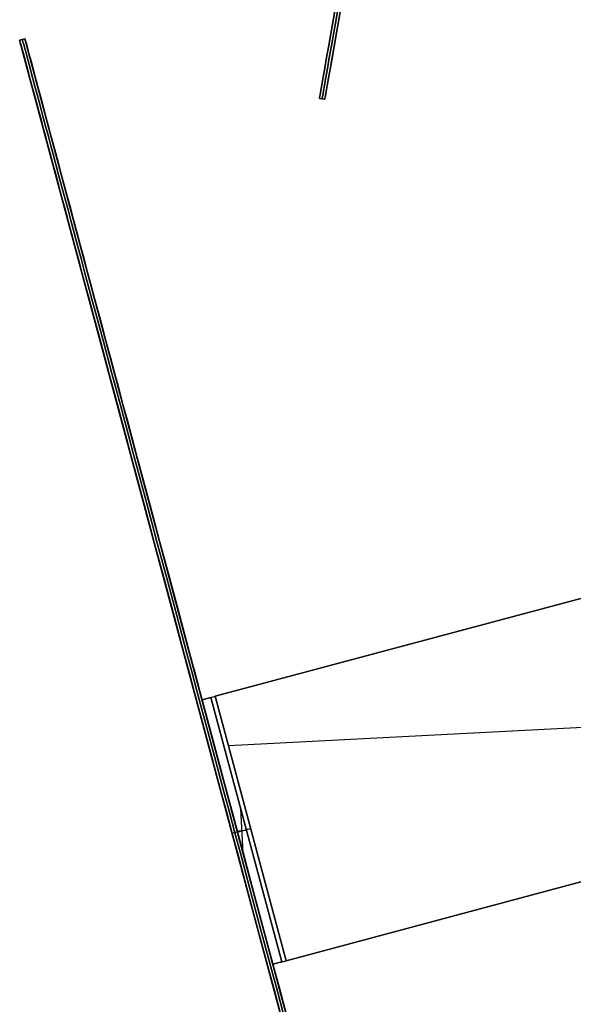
# Model space of a CAD drawing. Header units: millimetres. Extents: x -83 to 676, y -83 to 676.
# Tile 93 of 256: x -83 to -23, y 182 to 290. Entities that reach past the tile are written whole.
import ezdxf

# ---------------------------------------------------------------- set-up
doc = ezdxf.new("R2010")
doc.units = ezdxf.units.MM
doc.header["$MEASUREMENT"] = 0
doc.layers.add('IGES level 0', color=7, linetype='Continuous', true_color=0xff7878)

msp = doc.modelspace()

# ---------------------------------------------------------------- linework, layer by layer
at = {"layer": 'IGES level 0', "color": 5, "true_color": 0x1212ff}
for p, q in [((-50.47, 281.52, -13.5), (-24.42, 429.24, -13.5)), ((-49.88, 281.42, -13.5), (-23.83, 429.14, -13.5)), ((-50.47, 281.52, 61.5), (-50.47, 281.52, -88.5)), ((-49.88, 281.42, -88.5), (-50.47, 281.52, -88.5)), ((-49.88, 281.42, -88.5), (-50.47, 281.52, -88.5)), ((-50.47, 281.52, -88.5), (-50.47, 281.52, 61.5)), ((-50.47, 281.52, 61.5), (-49.88, 281.42, 61.5)), ((-49.88, 281.42, -13.5), (-50.47, 281.52, -13.5)), ((-50.47, 281.52, 61.5), (-49.88, 281.42, 61.5)), ((-50.18, 281.47, -88.5), (-50.18, 281.47, 61.5)), ((-49.88, 281.42, 61.5), (-49.88, 281.42, -88.5)), ((-49.88, 281.42, 61.5), (-49.88, 281.42, -88.5))]:
    msp.add_line(p, q, dxfattribs=at)
at = {"layer": 'IGES level 0', "color": 6, "true_color": 0xff00ff}
for p, q in [((-82.74, 288.06, 31.5), (-83.32, 287.9, 31.5)), ((-83.32, 287.9, -43.5), (-82.74, 288.06, -43.5)), ((-83.32, 287.9, -6), (-82.74, 288.06, -6)), ((-83.32, 287.9, -43.5), (-82.74, 288.06, -43.5)), ((-82.74, 288.06, 31.5), (-83.32, 287.9, 31.5)), ((-83.32, 287.9, -43.5), (-83.32, 287.9, 31.5)), ((-36.73, 114.04, -6), (-83.32, 287.9, -6)), ((-83.32, 287.9, 31.5), (-83.32, 287.9, -43.5)), ((-83.03, 287.98, -43.5), (-83.03, 287.98, 31.5)), ((-82.74, 288.06, -43.5), (-82.74, 288.06, 31.5)), ((-82.74, 288.06, -43.5), (-82.74, 288.06, 31.5)), ((-36.15, 114.19, -6), (-82.74, 288.06, -6)), ((-59.44, 201.13, -133.5), (-60.02, 200.97, -133.5)), ((-59.44, 201.13, 121.5), (-60.02, 200.97, 121.5)), ((-60.02, 200.97, -133.5), (-60.02, 200.97, 121.5)), ((-59.44, 201.13, -133.5), (-59.44, 201.13, 121.5))]:
    msp.add_line(p, q, dxfattribs=at)
at = {"layer": 'IGES level 0', "color": 254, "true_color": 0xcad1ee}
for p, q in [((-61.88, 216, 48), (23.61, 238.91, 48)), ((23.61, 238.91, 47), (-61.88, 216, 47)), ((-62.36, 215.87, 8), (-63.33, 215.61, 8)), ((-62.36, 215.87, 28), (-63.33, 215.61, 28)), ((-62.36, 215.87, 46.5), (-62.36, 215.87, 8)), ((-63.33, 215.61, 8), (-63.33, 215.61, 46.5)), ((-54.11, 187.02, 48), (31.37, 209.93, 48)), ((31.37, 209.93, 47), (-54.11, 187.02, 47)), ((-54.6, 186.9, 8), (-55.56, 186.64, 8)), ((-54.6, 186.9, 28), (-55.56, 186.64, 28)), ((-54.6, 186.9, 46.5), (-54.6, 186.9, 8)), ((-55.56, 186.64, 8), (-55.56, 186.64, 46.5))]:
    msp.add_line(p, q, dxfattribs=at)
at = {"layer": 'IGES level 0', "color": 140, "true_color": 0x00ccff}
for p, q in [((23.61, 238.91, 48), (-61.88, 216, 48)), ((23.61, 238.91, 47), (-61.88, 216, 47)), ((-63.33, 215.61, 8), (-62.36, 215.87, 8)), ((-62.36, 215.87, 46.5), (-54.6, 186.9, 46.5)), ((-62.36, 215.87, 8), (-54.6, 186.9, 8)), ((-62.36, 215.87, 46.5), (-62.36, 215.87, 8)), ((-62.36, 215.87, 8), (-54.6, 186.9, 8)), ((-54.6, 186.9, 46.5), (-62.36, 215.87, 46.5)), ((-54.6, 186.9, 27.25), (-62.36, 215.87, 27.25)), ((-61.88, 216, 48), (-54.11, 187.02, 48)), ((-54.11, 187.02, 48), (-61.88, 216, 48)), ((-61.88, 216, 47), (-54.11, 187.02, 47)), ((-54.11, 187.02, 47), (-61.88, 216, 47)), ((-63.33, 215.61, 46.5), (-55.56, 186.64, 46.5)), ((-55.56, 186.64, 46.5), (-63.33, 215.61, 46.5)), ((-63.33, 215.61, 46.5), (-63.33, 215.61, 8)), ((-63.33, 215.61, 8), (-55.56, 186.64, 8)), ((-55.56, 186.64, 27.25), (-63.33, 215.61, 27.25)), ((-55.56, 186.64, 8), (-63.33, 215.61, 8)), ((-60.43, 210.6, 48), (29.92, 215.33, 48)), ((-60.43, 210.6, 47), (29.92, 215.33, 47)), ((-54.11, 187.02, 48), (31.37, 209.93, 48)), ((-54.11, 187.02, 47), (31.37, 209.93, 47)), ((-58.83, 198.85, 8), (-59.09, 203.66, 8)), ((-58.45, 201.28, 8), (-59.47, 201.23, 8)), ((-59.44, 201.13, 8), (-59.44, 201.13, 46.5)), ((-58.48, 201.38, 8), (-58.48, 201.38, 46.5)), ((-54.6, 186.9, 8), (-55.56, 186.64, 8)), ((-54.6, 186.9, 8), (-54.6, 186.9, 46.5)), ((-55.56, 186.64, 8), (-55.56, 186.64, 46.5))]:
    msp.add_line(p, q, dxfattribs=at)
at = {"layer": 'IGES level 0', "color": 5, "true_color": 0x1212ff, "extrusion": (0.984808, -0.173648, -1.81899e-16)}
for centre, start in [((343.48, 61.5, -98.59), 360), ((343.48, 61.5, -98.59), 360), ((343.48, 61.5, -97.99), 0)]:
    msp.add_arc(centre, 75, start, 180, dxfattribs=at)
at = {"layer": 'IGES level 0', "color": 5, "true_color": 0x1212ff, "extrusion": (0.984808, -0.173648, 1.81899e-16)}
for centre, end in [((343.48, -88.5, -98.59), 360), ((343.48, -88.5, -98.59), 360), ((343.48, -88.5, -97.99), 0)]:
    msp.add_arc(centre, 75, 180, end, dxfattribs=at)
at = {"layer": 'IGES level 0', "color": 5, "true_color": 0x1212ff, "extrusion": (0.984808, -0.173648, 0)}
for centre, start, end in [((343.48, -88.5, -98.29), 180, 0), ((343.48, 61.5, -98.29), 0, 180)]:
    msp.add_arc(centre, 75, start, end, dxfattribs=at)
at = {"layer": 'IGES level 0', "color": 5, "true_color": 0x1212ff, "extrusion": (0.984808, -0.173648, -6.97279e-15)}
msp.add_arc((343.48, -88.5, -97.99), 75, 180, 0, dxfattribs=at)
at = {"layer": 'IGES level 0', "color": 5, "true_color": 0x1212ff, "extrusion": (0.984808, -0.173648, 6.87174e-15)}
msp.add_arc((343.48, 61.5, -97.99), 75, 0, 180, dxfattribs=at)
at = {"layer": 'IGES level 0', "color": 6, "true_color": 0xff00ff, "extrusion": (0.965926, 0.258819, 8.42125e-17)}
msp.add_arc((209.66, 31.5, -5.96), 90, 0, 180, dxfattribs=at)
msp.add_arc((209.66, 31.5, -5.96), 90, 0, 180, dxfattribs=at)
at = {"layer": 'IGES level 0', "color": 6, "true_color": 0xff00ff, "extrusion": (0.965926, 0.258819, -8.42125e-17)}
msp.add_arc((209.66, -43.5, -5.96), 90, 180, 0, dxfattribs=at)
msp.add_arc((209.66, -43.5, -5.96), 90, 180, 0, dxfattribs=at)
at = {"layer": 'IGES level 0', "color": 6, "true_color": 0xff00ff, "extrusion": (0.965926, 0.258819, 0)}
for centre, start, end in [((209.66, -43.5, -5.66), 180, 0), ((209.66, 31.5, -5.66), 0, 180), ((209.66, 31.5, -5.36), 0, 180), ((209.66, -43.5, -5.36), 180, 0)]:
    msp.add_arc(centre, 90, start, end, dxfattribs=at)
at = {"layer": 'IGES level 0', "color": 6, "true_color": 0xff00ff, "extrusion": (0.965926, 0.258819, -7.04578e-15)}
msp.add_arc((209.66, -43.5, -5.36), 90, 180, 360, dxfattribs=at)
at = {"layer": 'IGES level 0', "color": 6, "true_color": 0xff00ff, "extrusion": (0.965926, 0.258819, 7.05981e-15)}
msp.add_arc((209.66, 31.5, -5.36), 90, 0, 180, dxfattribs=at)
at = {"layer": 'IGES level 0', "color": 254, "true_color": 0xcad1ee, "extrusion": (-0.258819, 0.965926, -1.44737e-14)}
msp.add_arc((3.86, 46.5, 224.66), 1.5, 0, 90, dxfattribs=at)
at = {"layer": 'IGES level 0', "color": 140, "true_color": 0x00ccff, "extrusion": (-0.258819, 0.965926, 3.57346e-13)}
msp.add_arc((3.86, 46.5, 224.66), 1.5, 360, 90, dxfattribs=at)
at = {"layer": 'IGES level 0', "color": 254, "true_color": 0xcad1ee, "extrusion": (-0.258819, 0.965926, 9.37507e-13)}
msp.add_arc((3.86, 46.5, 224.66), 0.5, 360, 90, dxfattribs=at)
at = {"layer": 'IGES level 0', "color": 140, "true_color": 0x00ccff, "extrusion": (-0.258819, 0.965926, 9.37507e-13)}
msp.add_arc((3.86, 46.5, 224.66), 0.5, 360, 90, dxfattribs=at)
at = {"layer": 'IGES level 0', "color": 140, "true_color": 0x00ccff, "extrusion": (-0.258819, 0.965926, 3.52998e-11)}
msp.add_arc((3.86, 46.5, 209.66), 1.5, 360, 90, dxfattribs=at)
at = {"layer": 'IGES level 0', "color": 140, "true_color": 0x00ccff, "extrusion": (-0.258819, 0.965926, 2.41016e-11)}
msp.add_arc((3.86, 46.5, 209.66), 0.5, 360, 90, dxfattribs=at)
at = {"layer": 'IGES level 0', "color": 254, "true_color": 0xcad1ee, "extrusion": (-0.258819, 0.965926, -1.49014e-08)}
msp.add_arc((3.86, 46.5, 194.66), 1.5, 0, 90, dxfattribs=at)
at = {"layer": 'IGES level 0', "color": 140, "true_color": 0x00ccff, "extrusion": (-0.258819, 0.965926, -1.49014e-08)}
msp.add_arc((3.86, 46.5, 194.66), 1.5, 0, 90, dxfattribs=at)
at = {"layer": 'IGES level 0', "color": 254, "true_color": 0xcad1ee, "extrusion": (-0.258819, 0.965926, 1.48996e-08)}
msp.add_arc((3.86, 46.5, 194.66), 0.5, 360, 90, dxfattribs=at)
at = {"layer": 'IGES level 0', "color": 140, "true_color": 0x00ccff, "extrusion": (-0.258819, 0.965926, -1.49009e-08)}
msp.add_arc((3.86, 46.5, 194.66), 0.5, 0, 90, dxfattribs=at)

doc.saveas('drawing.dxf')
